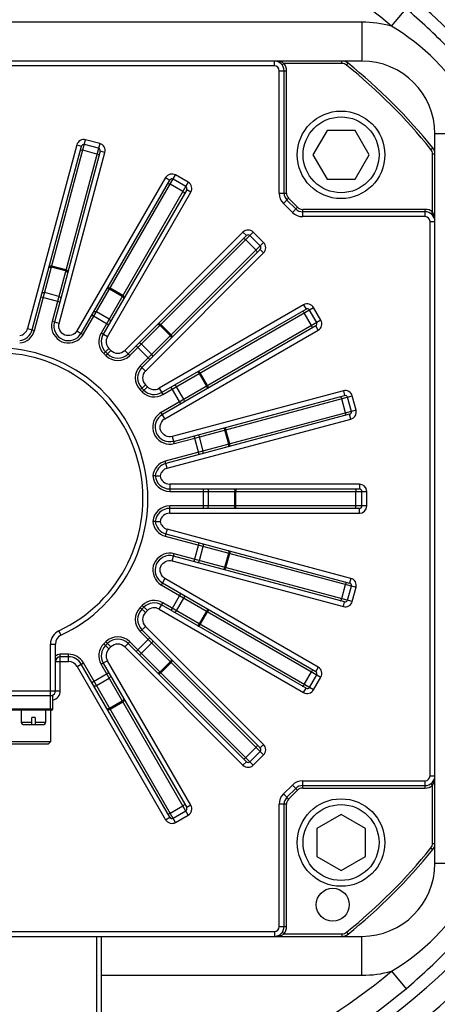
# Model space of a CAD drawing. Header units: millimetres. Extents: x 0 to 11890, y 0 to 8410.
# Tile 160 of 190: x 6155 to 6241, y 5520 to 5723. Entities that reach past the tile are written whole.
import ezdxf

# ---------------------------------------------------------------- set-up
doc = ezdxf.new("R2010")
doc.units = ezdxf.units.MM
doc.header["$LTSCALE"] = 653.95
doc.layers.get('0').update_dxf_attribs({"linetype": 'CONTINUOUS'})
for name, color, linetype in [('304103000052DXF_CONTINUOUS_LINE', 7, 'CONTINUOUS'), ('304103000060DXF_CONTINUOUS_LINE', 7, 'CONTINUOUS'), ('304304000039DXF_CONTINUOUS_LINE', 7, 'CONTINUOUS'), ('501023000113DXF_CONTINUOUS_LINE', 7, 'CONTINUOUS'), ('R180-1-YUNDONGFANWDXF_DIMENSION', 7, 'CONTINUOUS')]:
    doc.layers.add(name, color=color, linetype=linetype)
doc.styles.get("Standard").update_dxf_attribs({"font": 'txt', "width": 0.7})
doc.dimstyles.new('DIMSTYLE_2', dxfattribs={"dimtxt": 100, "dimasz": 60, "dimexe": 5, "dimexo": 0.2, "dimgap": 2.5, "dimtad": 1, "dimdec": 1, "dimdsep": 46, "dimtxsty": 'Standard', "dimblk": '_FILLED', "dimblk1": '_FILLED', "dimblk2": '_FILLED', "dimcen": 0.09, "dimclrt": 5, "dimazin": 2, "dimtp": 0.01, "dimtm": 0.01, "dimtfac": 1, "dimtdec": 1, "dimtofl": 0, "dimtmove": 0, "dimatfit": 3, "dimldrblk": '_FILLED', "dimfxl": 0, "dimtolj": 1, "dimarcsym": 0})
doc.dimstyles.new('DIMSTYLE_4', dxfattribs={"dimtxt": 100, "dimasz": 60, "dimexe": 5, "dimexo": 0.2, "dimgap": 2.5, "dimtad": 0, "dimtih": 1, "dimtoh": 1, "dimdec": 1, "dimdsep": 46, "dimtxsty": 'Standard', "dimblk": '_FILLED', "dimblk1": '_FILLED', "dimblk2": '_FILLED', "dimcen": 0.09, "dimclrt": 5, "dimazin": 2, "dimtp": 0.01, "dimtm": 0.01, "dimtfac": 1, "dimtdec": 1, "dimtofl": 0, "dimtmove": 0, "dimatfit": 3, "dimldrblk": '_FILLED', "dimfxl": 0, "dimtolj": 1, "dimarcsym": 0})

# ---------------------------------------------------------------- blocks, each defined once
blk = doc.blocks.new('_FILLED')
at = {"color": 0, "linetype": 'ByBlock'}
blk.add_solid([(0, 0), (-1, 0.1667), (-1, -0.1667)], dxfattribs=at)
blk = doc.blocks.new('*D3')
at = {"layer": 'R180-1-YUNDONGFANWDXF_DIMENSION', "color": 2, "linetype": 'Continuous'}
for p, q in [((7942.19, 7214.56), (4728.59, 7214.56)), ((4778.59, 7214.56), (4778.59, 6042.57)), ((4778.59, 4870.59), (4778.59, 6042.57)), ((5593.98, 4870.59), (4728.59, 4870.59))]:
    blk.add_line(p, q, dxfattribs=at)
at = {"layer": 'R180-1-YUNDONGFANWDXF_DIMENSION', "color": 2, "linetype": 'Continuous', "xscale": 60, "yscale": 60, "zscale": 60}
for p, rotation in [((4778.59, 7214.56), 90), ((4778.59, 4870.59), 270)]:
    blk.add_blockref('_FILLED', p, dxfattribs=dict(at, rotation=rotation))
blk = doc.blocks.new('*D16')
at = {"layer": 'R180-1-YUNDONGFANWDXF_DIMENSION', "color": 2, "linetype": 'Continuous'}
for p, q in [((6849.41, 6674.04), (6849.41, 4561.76)), ((6849.41, 4561.76), (6517.2, 4128.02)), ((6517.2, 4128.02), (6517.2, 3879.03))]:
    blk.add_line(p, q, dxfattribs=at)
blk = doc.blocks.new('*D18')
at = {"layer": 'R180-1-YUNDONGFANWDXF_DIMENSION', "color": 2, "linetype": 'Continuous'}
for p, q in [((6779.71, 5677.34), (6779.71, 5217.65)), ((6779.71, 5217.65), (6164.58, 4435.57)), ((6164.58, 4435.57), (6164.58, 3879.03))]:
    blk.add_line(p, q, dxfattribs=at)
blk = doc.blocks.new('*D23')
at = {"layer": 'R180-1-YUNDONGFANWDXF_DIMENSION', "color": 2, "linetype": 'Continuous'}
blk.add_line((7735.29, 7042.16), (9296.08, 7042.16), dxfattribs=at)

msp = doc.modelspace()

# ---------------------------------------------------------------- linework, layer by layer
at = {"layer": '304103000052DXF_CONTINUOUS_LINE', "color": 9, "linetype": 'Continuous'}
for radius, start, end in [(186, 359.37277, 120.62723), (175, 297.92271, 80.7931), (171, 99.4242, 80.5758)]:
    msp.add_arc((6150.193, 5624.091), radius, start, end, dxfattribs=at)
at = {"layer": '304103000052DXF_CONTINUOUS_LINE', "color": 7, "linetype": 'Continuous'}
for radius, start, end in [(178, 297.92271, 194.30545), (166, 99.53677, 80.46323), (163.198, 99.76144, 80.23857)]:
    msp.add_arc((6150.193, 5624.091), radius, start, end, dxfattribs=at)
at = {"layer": '304103000060DXF_CONTINUOUS_LINE', "color": 9, "linetype": 'Continuous'}
for p, q in [((6231.279, 5721.271), (6234.269, 5724.854)), ((6225.193, 5722.091), (6075.193, 5722.091)), ((6225.193, 5722.091), (6225.193, 5714.091)), ((6248.193, 5699.091), (6240.193, 5699.091)), ((6248.193, 5549.091), (6240.193, 5549.091)), ((6225.193, 5526.091), (6225.193, 5534.091)), ((6171.693, 5526.091), (6225.193, 5526.091)), ((6231.279, 5526.911), (6234.269, 5523.327))]:
    msp.add_line(p, q, dxfattribs=at)
at = {"layer": '304103000060DXF_CONTINUOUS_LINE', "color": 7, "linetype": 'Continuous'}
for p, q in [((6225.193, 5714.091), (6221.08, 5714.091)), ((6240.193, 5694.978), (6240.193, 5699.091)), ((6240.193, 5549.091), (6240.193, 5553.203)), ((6221.08, 5534.091), (6225.193, 5534.091))]:
    msp.add_line(p, q, dxfattribs=at)
for centre, radius, start, end in [((6150.193, 5624.091), 162.5, 96.35966, 83.64034), ((6225.193, 5699.091), 15, 0, 90), ((6225.193, 5549.091), 15, 270, 360)]:
    msp.add_arc(centre, radius, start, end, dxfattribs=at)
at = {"layer": '304103000060DXF_CONTINUOUS_LINE', "color": 9, "linetype": 'Continuous'}
for centre, radius, start, end in [((6150.193, 5624.091), 138.434, 277.14962, 262.84835), ((6150.193, 5624.091), 133.767, 277.39563, 262.6028), ((6150.193, 5624.091), 126.566, 50.1587, 129.84134), ((6225.193, 5699.091), 23, 74.65581, 90), ((6150.193, 5624.091), 126.566, 277.95872, 309.84134), ((6225.193, 5549.091), 23, 270, 285.34441), ((6150.193, 5624.091), 131.233, 277.54533, 309.84134)]:
    msp.add_arc(centre, radius, start, end, dxfattribs=at)
for points in [[(6250.956, 5708.167), (6248.434, 5711.189), (6242.971, 5716.869), (6237.291, 5722.332), (6234.269, 5724.854)], [(6247.373, 5705.177), (6243.464, 5711.679), (6237.781, 5717.362), (6231.279, 5721.271)], [(6231.279, 5526.911), (6237.782, 5530.819), (6243.465, 5536.502), (6247.373, 5543.004)]]:
    msp.add_open_spline(points, degree=3, dxfattribs=at)
msp.add_open_spline([(6234.269, 5523.327), (6237.291, 5525.849), (6242.971, 5531.313), (6248.435, 5536.993), (6250.956, 5540.015)], degree=3, knots=[0, 0, 0, 0, 0.5000031, 1, 1, 1, 1], dxfattribs=at)
at = {"layer": '304304000039DXF_CONTINUOUS_LINE', "color": 7, "linetype": 'Continuous'}
for p, q in [((6221.08, 5714.091), (6079.306, 5714.091)), ((6209.193, 5686.919), (6209.193, 5712.091)), ((6157.426, 5658.814), (6167.543, 5696.57)), ((6171.053, 5696.147), (6168.155, 5696.923)), ((6171.407, 5695.535), (6161.984, 5660.367)), ((6240.193, 5553.203), (6240.193, 5694.978)), ((6184.845, 5690.11), (6166.626, 5658.583)), ((6167.505, 5658.076), (6185.711, 5689.61)), ((6188.992, 5688.293), (6186.394, 5689.793)), ((6189.175, 5687.61), (6172.024, 5657.904)), ((6211.607, 5683.677), (6209.779, 5685.505)), ((6238.193, 5683.091), (6213.021, 5683.091)), ((6177.15, 5653.876), (6201.458, 5678.184)), ((6204.286, 5676.063), (6202.165, 5678.184)), ((6204.286, 5675.356), (6179.978, 5651.048)), ((6167.925, 5657.833), (6170.126, 5661.616)), ((6184.006, 5645.922), (6213.712, 5663.073)), ((6215.895, 5660.292), (6214.395, 5662.89)), ((6215.712, 5659.609), (6184.193, 5641.411)), ((6166.626, 5658.583), (6167.477, 5658.092)), ((6167.505, 5658.076), (6167.925, 5657.833)), ((6172.501, 5654.283), (6172.907, 5653.876)), ((6179.978, 5646.805), (6180.385, 5646.399)), ((6221.378, 5646.271), (6186.215, 5636.866)), ((6186.478, 5635.884), (6221.637, 5645.305)), ((6223.025, 5642.053), (6222.249, 5644.951)), ((6222.672, 5641.441), (6184.916, 5631.324)), ((6186.215, 5636.866), (6186.469, 5635.915)), ((6186.478, 5635.884), (6186.603, 5635.417)), ((6186.603, 5635.417), (6190.822, 5636.53)), ((6182.711, 5628.759), (6182.209, 5628.759)), ((6182.711, 5628.759), (6183.721, 5628.759)), ((6185.693, 5626.091), (6224.693, 5626.091)), ((6225.193, 5622.591), (6225.193, 5625.591)), ((6224.693, 5622.091), (6185.693, 5622.091)), ((6182.711, 5619.423), (6182.209, 5619.423)), ((6182.711, 5619.423), (6183.721, 5619.423)), ((6184.916, 5616.857), (6222.672, 5606.741)), ((6221.637, 5602.877), (6186.469, 5612.3)), ((6184.178, 5606.779), (6183.935, 5606.358)), ((6184.178, 5606.779), (6215.712, 5588.573)), ((6184.685, 5607.657), (6184.194, 5606.806)), ((6216.212, 5589.439), (6184.685, 5607.657)), ((6183.935, 5606.358), (6187.718, 5604.158)), ((6222.249, 5603.23), (6223.025, 5606.128)), ((6180.385, 5601.783), (6179.978, 5601.376)), ((6213.712, 5585.109), (6184.006, 5602.259)), ((6179.978, 5597.134), (6204.286, 5572.825)), ((6162.193, 5584.591), (6162.193, 5594.208)), ((6172.907, 5594.305), (6172.501, 5593.899)), ((6201.458, 5569.997), (6177.15, 5594.305)), ((6164.915, 5591.591), (6163.193, 5591.591)), ((6185.711, 5558.572), (6167.513, 5590.091)), ((6172.024, 5590.278), (6189.175, 5560.572)), ((6214.395, 5585.292), (6215.895, 5587.89)), ((6138.693, 5583.591), (6161.693, 5583.591)), ((6161.693, 5580.791), (6161.693, 5583.591)), ((6161.493, 5580.591), (6138.893, 5580.591)), ((6155.193, 5580.591), (6155.193, 5578.091)), ((6160.193, 5580.591), (6160.193, 5578.091)), ((6161.193, 5580.591), (6161.193, 5574.091)), ((6157.343, 5577.597), (6157.343, 5579.091)), ((6158.043, 5579.091), (6157.343, 5579.091)), ((6158.043, 5579.091), (6158.043, 5577.597)), ((6159.692, 5577.591), (6155.694, 5577.591)), ((6157.693, 5577.593), (6157.343, 5577.597)), ((6158.043, 5577.597), (6157.693, 5577.593)), ((6161.193, 5574.091), (6139.193, 5574.091)), ((6160.692, 5573.591), (6139.694, 5573.591)), ((6160.692, 5573.591), (6161.192, 5574.091)), ((6202.165, 5569.997), (6204.286, 5572.118)), ((6209.779, 5562.677), (6211.607, 5564.505)), ((6213.021, 5565.091), (6238.193, 5565.091)), ((6209.193, 5536.091), (6209.193, 5561.262)), ((6186.394, 5558.389), (6188.992, 5559.889)), ((6079.306, 5534.091), (6221.08, 5534.091)), ((6171.693, 5503.091), (6171.693, 5534.091))]:
    msp.add_line(p, q, dxfattribs=at)
at = {"layer": '304304000039DXF_CONTINUOUS_LINE', "color": 9, "linetype": 'Continuous'}
for p, q in [((6207.193, 5713.091), (6207.193, 5714.091)), ((6221.08, 5713.591), (6221.08, 5714.091)), ((6207.193, 5713.091), (6093.193, 5713.091)), ((6208.193, 5686.919), (6208.193, 5712.091)), ((6208.193, 5712.091), (6209.693, 5712.091)), ((6209.193, 5713.591), (6208.793, 5713.291)), ((6221.08, 5713.591), (6209.193, 5713.591)), ((6209.693, 5686.919), (6209.693, 5712.091)), ((6222.021, 5713.259), (6222.335, 5713.648)), ((6157.909, 5658.685), (6168.414, 5697.889)), ((6171.312, 5697.113), (6168.414, 5697.889)), ((6166.577, 5696.829), (6156.46, 5659.073)), ((6171.312, 5697.113), (6161.501, 5660.497)), ((6166.577, 5696.829), (6167.543, 5696.57)), ((6170.738, 5694.97), (6167.84, 5695.746)), ((6239.361, 5695.919), (6239.75, 5696.233)), ((6162.949, 5660.108), (6172.373, 5695.276)), ((6172.373, 5695.276), (6171.407, 5695.535)), ((6239.693, 5683.091), (6239.693, 5694.978)), ((6239.693, 5694.978), (6240.193, 5694.978)), ((6170.126, 5661.616), (6186.894, 5690.659)), ((6184.845, 5690.11), (6185.711, 5689.61)), ((6189.492, 5689.159), (6186.894, 5690.659)), ((6189.492, 5689.159), (6171.591, 5658.154)), ((6188.383, 5687.237), (6185.784, 5688.737)), ((6190.041, 5687.11), (6189.175, 5687.61)), ((6172.89, 5657.404), (6190.041, 5687.11)), ((6208.193, 5686.919), (6209.693, 5686.919)), ((6209.071, 5684.798), (6210.132, 5685.858)), ((6211.961, 5684.03), (6210.132, 5685.858)), ((6210.9, 5682.969), (6209.071, 5684.798)), ((6210.9, 5682.969), (6211.961, 5684.03)), ((6213.021, 5682.091), (6213.021, 5683.591)), ((6238.193, 5683.591), (6213.021, 5683.591)), ((6238.193, 5682.091), (6238.193, 5683.591)), ((6238.193, 5682.091), (6213.021, 5682.091)), ((6239.693, 5683.091), (6239.393, 5682.691)), ((6239.193, 5567.091), (6239.193, 5681.091)), ((6239.193, 5681.091), (6240.193, 5681.091)), ((6200.751, 5678.892), (6176.443, 5654.583)), ((6177.503, 5653.523), (6202.872, 5678.892)), ((6200.751, 5678.892), (6201.458, 5678.184)), ((6204.994, 5676.77), (6202.872, 5678.892)), ((6204.994, 5676.77), (6179.625, 5651.401)), ((6203.425, 5675.201), (6201.303, 5677.323)), ((6180.685, 5650.341), (6204.994, 5674.649)), ((6204.994, 5674.649), (6204.286, 5675.356)), ((6164.296, 5670.931), (6161.399, 5671.707)), ((6164.353, 5671.142), (6161.455, 5671.918)), ((6176.048, 5665.874), (6173.45, 5667.374)), ((6159.251, 5665.626), (6163.115, 5664.59)), ((6162.891, 5665.686), (6159.993, 5666.462)), ((6175.939, 5665.684), (6173.341, 5667.184)), ((6213.212, 5663.939), (6183.506, 5646.788)), ((6184.256, 5645.489), (6215.261, 5663.39)), ((6213.212, 5663.939), (6213.712, 5663.073)), ((6216.761, 5660.792), (6215.261, 5663.39)), ((6169.693, 5661.866), (6173.157, 5659.866)), ((6173.224, 5660.982), (6170.626, 5662.482)), ((6214.839, 5659.682), (6213.339, 5662.28)), ((6162.949, 5660.108), (6161.501, 5660.497)), ((6185.827, 5657.603), (6183.705, 5659.725)), ((6185.981, 5657.758), (6183.86, 5659.879)), ((6216.761, 5660.792), (6183.943, 5641.844)), ((6216.212, 5658.743), (6215.712, 5659.609)), ((6156.46, 5659.073), (6157.909, 5658.685)), ((6172.89, 5657.404), (6171.591, 5658.154)), ((6184.693, 5640.545), (6216.212, 5658.743)), ((6181.634, 5652.703), (6178.805, 5655.532)), ((6181.987, 5653.764), (6179.866, 5655.885)), ((6173.208, 5654.99), (6172.147, 5653.929)), ((6172.147, 5653.929), (6172.554, 5653.523)), ((6173.614, 5654.583), (6172.554, 5653.523)), ((6173.614, 5654.583), (6173.208, 5654.99)), ((6176.443, 5654.583), (6177.503, 5653.523)), ((6180.685, 5650.341), (6179.625, 5651.401)), ((6193.286, 5647.239), (6191.786, 5649.837)), ((6193.476, 5647.348), (6191.976, 5649.946)), ((6180.685, 5647.512), (6179.625, 5646.452)), ((6181.092, 5647.106), (6180.031, 5646.045)), ((6181.092, 5647.106), (6180.685, 5647.512)), ((6188.584, 5644.524), (6187.084, 5647.122)), ((6179.625, 5646.452), (6180.031, 5646.045)), ((6183.506, 5646.788), (6184.256, 5645.489)), ((6187.968, 5643.591), (6185.968, 5647.055)), ((6190.822, 5636.53), (6223.215, 5645.21)), ((6221.378, 5646.271), (6221.637, 5645.305)), ((6223.991, 5642.312), (6223.215, 5645.21)), ((6221.848, 5641.738), (6221.072, 5644.636)), ((6184.693, 5640.545), (6183.943, 5641.844)), ((6223.991, 5642.312), (6184.787, 5631.807)), ((6222.931, 5640.475), (6222.672, 5641.441)), ((6185.175, 5630.358), (6222.931, 5640.475)), ((6191.728, 5633.149), (6190.692, 5637.013)), ((6197.809, 5635.297), (6197.033, 5638.194)), ((6198.02, 5635.353), (6197.244, 5638.251)), ((6192.564, 5633.891), (6191.788, 5636.789)), ((6185.175, 5630.358), (6184.787, 5631.807)), ((6185.693, 5627.091), (6185.693, 5625.591)), ((6224.693, 5627.091), (6185.693, 5627.091)), ((6224.693, 5627.091), (6224.693, 5626.091)), ((6185.693, 5625.591), (6226.193, 5625.591)), ((6192.657, 5622.091), (6192.657, 5626.091)), ((6193.657, 5622.591), (6193.657, 5625.591)), ((6199.087, 5622.591), (6199.087, 5625.591)), ((6199.305, 5622.591), (6199.305, 5625.591)), ((6223.974, 5622.591), (6223.974, 5625.591)), ((6226.193, 5622.591), (6226.193, 5625.591)), ((6185.693, 5621.091), (6185.693, 5622.591)), ((6226.193, 5622.591), (6185.693, 5622.591)), ((6185.693, 5621.091), (6224.693, 5621.091)), ((6224.693, 5621.091), (6224.693, 5622.091)), ((6185.175, 5617.823), (6184.787, 5616.374)), ((6222.931, 5607.706), (6185.175, 5617.823)), ((6184.787, 5616.374), (6223.991, 5605.869)), ((6190.692, 5611.168), (6191.728, 5615.032)), ((6186.21, 5611.334), (6186.599, 5612.783)), ((6223.215, 5602.972), (6186.599, 5612.783)), ((6191.788, 5611.393), (6192.564, 5614.29)), ((6197.033, 5609.987), (6197.809, 5612.885)), ((6197.244, 5609.931), (6198.02, 5612.828)), ((6186.21, 5611.334), (6221.378, 5601.911)), ((6222.931, 5607.706), (6222.672, 5606.741)), ((6185.968, 5601.127), (6187.968, 5604.591)), ((6221.072, 5603.546), (6221.848, 5606.444)), ((6223.215, 5602.972), (6223.991, 5605.869)), ((6183.506, 5601.393), (6184.256, 5602.692)), ((6215.261, 5584.792), (6184.256, 5602.692)), ((6187.084, 5601.06), (6188.584, 5603.658)), ((6187.718, 5604.158), (6216.761, 5587.39)), ((6221.378, 5601.911), (6221.637, 5602.877)), ((6180.031, 5602.136), (6179.625, 5601.73)), ((6180.685, 5600.669), (6179.625, 5601.73)), ((6181.092, 5601.075), (6180.031, 5602.136)), ((6180.685, 5600.669), (6181.092, 5601.075)), ((6183.506, 5601.393), (6213.212, 5584.243)), ((6191.786, 5598.345), (6193.286, 5600.943)), ((6191.976, 5598.235), (6193.476, 5600.833)), ((6162.92, 5596.924), (6163.344, 5596.019)), ((6180.685, 5597.841), (6179.625, 5596.78)), ((6204.994, 5571.411), (6179.625, 5596.78)), ((6204.994, 5573.533), (6180.685, 5597.841)), ((6172.554, 5594.659), (6172.147, 5594.252)), ((6173.614, 5593.598), (6172.554, 5594.659)), ((6176.443, 5593.598), (6177.503, 5594.659)), ((6202.872, 5569.29), (6177.503, 5594.659)), ((6178.805, 5592.65), (6181.634, 5595.478)), ((6161.193, 5580.591), (6161.193, 5594.208)), ((6161.193, 5594.208), (6162.193, 5594.208)), ((6173.208, 5593.192), (6172.147, 5594.252)), ((6173.208, 5593.192), (6173.614, 5593.598)), ((6176.443, 5593.598), (6200.751, 5569.29)), ((6179.866, 5592.296), (6181.987, 5594.418)), ((6162.193, 5590.591), (6164.915, 5590.591)), ((6163.193, 5584.591), (6163.193, 5592.091)), ((6164.915, 5592.091), (6163.193, 5592.091)), ((6164.915, 5590.591), (6164.915, 5592.091)), ((6172.89, 5590.778), (6171.591, 5590.028)), ((6190.041, 5561.072), (6172.89, 5590.778)), ((6183.705, 5588.457), (6185.827, 5590.578)), ((6183.86, 5588.302), (6185.981, 5590.424)), ((6166.647, 5589.591), (6167.946, 5590.341)), ((6166.647, 5589.591), (6184.845, 5558.072)), ((6186.894, 5557.523), (6167.946, 5590.341)), ((6189.492, 5559.023), (6171.591, 5590.028)), ((6213.339, 5585.901), (6214.839, 5588.499)), ((6216.212, 5589.439), (6215.712, 5588.573)), ((6169.693, 5586.316), (6173.157, 5588.316)), ((6170.626, 5585.7), (6173.224, 5587.2)), ((6215.261, 5584.792), (6216.761, 5587.39)), ((6137.193, 5584.591), (6163.193, 5584.591)), ((6213.212, 5584.243), (6213.712, 5585.109)), ((6173.341, 5580.997), (6175.939, 5582.497)), ((6173.45, 5580.808), (6176.048, 5582.308)), ((6161.693, 5580.791), (6138.693, 5580.791)), ((6157.343, 5578.091), (6155.193, 5578.091)), ((6160.193, 5578.091), (6158.043, 5578.091)), ((6201.303, 5570.859), (6203.425, 5572.98)), ((6204.994, 5573.533), (6204.286, 5572.825)), ((6202.872, 5569.29), (6204.994, 5571.411)), ((6200.751, 5569.29), (6201.458, 5569.997)), ((6213.021, 5564.591), (6213.021, 5566.091)), ((6213.021, 5566.091), (6238.193, 5566.091)), ((6238.193, 5564.591), (6238.193, 5566.091)), ((6239.193, 5567.091), (6240.193, 5567.091)), ((6209.071, 5563.384), (6210.9, 5565.212)), ((6210.132, 5562.323), (6211.961, 5564.151)), ((6211.961, 5564.151), (6210.9, 5565.212)), ((6213.021, 5564.591), (6238.193, 5564.591)), ((6239.693, 5565.091), (6239.393, 5565.491)), ((6239.693, 5553.203), (6239.693, 5565.091)), ((6210.132, 5562.323), (6209.071, 5563.384)), ((6185.784, 5559.444), (6188.383, 5560.944)), ((6190.041, 5561.072), (6189.175, 5560.572)), ((6208.193, 5536.091), (6208.193, 5561.262)), ((6209.693, 5561.262), (6208.193, 5561.262)), ((6209.693, 5536.091), (6209.693, 5561.262)), ((6184.845, 5558.072), (6185.711, 5558.572)), ((6186.894, 5557.523), (6189.492, 5559.023)), ((6239.361, 5552.263), (6239.75, 5551.949)), ((6239.693, 5553.203), (6240.193, 5553.203)), ((6208.193, 5536.091), (6209.693, 5536.091)), ((6093.193, 5535.091), (6207.193, 5535.091)), ((6170.693, 5502.091), (6170.693, 5534.091)), ((6207.193, 5535.091), (6207.193, 5534.091)), ((6209.193, 5534.591), (6208.793, 5534.891)), ((6209.193, 5534.591), (6221.08, 5534.591)), ((6221.08, 5534.591), (6221.08, 5534.091)), ((6222.021, 5534.923), (6222.335, 5534.533))]:
    msp.add_line(p, q, dxfattribs=at)
at = {"layer": '304304000039DXF_CONTINUOUS_LINE', "color": 7, "linetype": 'Continuous'}
msp.add_circle((6219.193, 5540.591), 3.4, dxfattribs=at)
for centre, radius, start, end in [((6207.193, 5712.091), 2, 0, 90), ((6221.08, 5712.091), 2, 51.14728, 90), ((6150.193, 5624.091), 115, 38.85272, 51.14728), ((6168.026, 5696.44), 0.5, 75, 165), ((6170.924, 5695.664), 0.5, 345, 75), ((6238.193, 5694.978), 2, 0, 38.85272), ((6186.144, 5689.36), 0.5, 60, 150), ((6188.742, 5687.86), 0.5, 330, 60), ((6211.193, 5686.919), 2, 180, 225), ((6213.021, 5685.091), 2, 225, 270), ((6238.193, 5681.091), 2, 0, 90), ((6201.812, 5677.831), 0.5, 45, 135), ((6203.933, 5675.71), 0.5, 315, 45), ((6213.962, 5662.64), 0.5, 30, 120), ((6164.881, 5659.591), 3, 165, 330.32016), ((6215.462, 5660.042), 0.5, 300, 30), ((6154.529, 5659.591), 3, 276.35552, 345), ((6174.622, 5656.404), 3, 150, 225), ((6150.193, 5624.091), 31, 295.10272, 244.89728), ((6175.029, 5655.998), 3, 225, 315), ((6182.1, 5648.927), 3, 135, 225), ((6182.506, 5648.52), 3, 225, 300), ((6221.766, 5644.822), 0.5, 15, 105), ((6185.693, 5638.813), 3, 120, 285), ((6222.542, 5641.924), 0.5, 285, 15), ((6185.693, 5628.427), 3, 105, 173.64448), ((6185.693, 5629.091), 3, 186.35552, 270), ((6224.693, 5625.591), 0.5, 0, 90), ((6185.693, 5619.091), 3, 90, 173.64448), ((6224.693, 5622.591), 0.5, 270, 360), ((6185.693, 5619.755), 3, 186.35552, 255), ((6185.693, 5609.402), 3, 75, 240.32016), ((6222.542, 5606.258), 0.5, 345, 75), ((6182.506, 5599.661), 3, 60, 135), ((6221.766, 5603.36), 0.5, 255, 345), ((6182.1, 5599.255), 3, 135, 225), ((6164.193, 5594.208), 2, 115.10272, 180), ((6175.029, 5592.184), 3, 45, 135), ((6174.622, 5591.778), 3, 135, 210), ((6163.193, 5590.591), 1, 90, 180), ((6164.915, 5588.591), 3, 30, 90), ((6215.462, 5588.14), 0.5, 330, 60), ((6161.193, 5584.591), 1, 285.68678, 360), ((6213.962, 5585.542), 0.5, 240, 330), ((6161.493, 5580.791), 0.2, 270, 360), ((6155.693, 5578.091), 0.5, 180, 270.01103), ((6159.693, 5578.091), 0.5, 269.98897, 360), ((6203.933, 5572.472), 0.5, 315, 45), ((6201.812, 5570.351), 0.5, 225, 315), ((6238.193, 5567.091), 2, 270, 360), ((6213.021, 5563.091), 2, 90, 135), ((6211.193, 5561.262), 2, 135, 180), ((6188.742, 5560.322), 0.5, 300, 30), ((6186.144, 5558.822), 0.5, 210, 300), ((6150.193, 5624.091), 115, 308.85272, 321.14728), ((6238.193, 5553.203), 2, 321.14728, 360), ((6207.193, 5536.091), 2, 270, 360), ((6221.08, 5536.091), 2, 270, 308.85272)]:
    msp.add_arc(centre, radius, start, end, dxfattribs=at)
at = {"layer": '304304000039DXF_CONTINUOUS_LINE', "color": 9, "linetype": 'Continuous'}
for centre, radius, start, end in [((6207.193, 5712.091), 1, 0, 90), ((6207.193, 5712.091), 2.5, 0, 36.8699), ((6221.08, 5712.091), 1.5, 51.14728, 90), ((6150.193, 5624.091), 114.5, 38.85272, 51.14728), ((6168.026, 5696.44), 1.5, 75, 165), ((6170.924, 5695.664), 1.5, 345, 75), ((6238.193, 5694.978), 1.5, 0, 38.85272), ((6186.144, 5689.36), 1.5, 60, 150), ((6188.742, 5687.86), 1.5, 330, 60), ((6211.193, 5686.919), 3, 180, 225), ((6211.193, 5686.919), 1.5, 180, 225), ((6213.021, 5685.091), 1.5, 225, 270), ((6238.193, 5681.091), 2.5, 53.1301, 90), ((6213.021, 5685.091), 3, 225, 270), ((6238.193, 5681.091), 1, 0, 90), ((6201.812, 5677.831), 1.5, 45, 135), ((6203.933, 5675.71), 1.5, 315, 45), ((6213.962, 5662.64), 1.5, 30, 120), ((6164.906, 5659.588), 3.525, 165.0659, 183.15801), ((6215.462, 5660.042), 1.5, 300, 30), ((6154.529, 5659.591), 2, 279.55801, 345), ((6154.529, 5659.591), 3.5, 275.44462, 345), ((6165.352, 5659.319), 2.971, 328.40852, 329.99704), ((6174.622, 5656.404), 3.5, 150, 225), ((6174.622, 5656.404), 2, 150, 225), ((6150.193, 5624.091), 30, 295.10272, 244.89728), ((6175.029, 5655.998), 3.5, 225, 315), ((6175.029, 5655.998), 2, 225, 315), ((6182.1, 5648.927), 3.5, 135, 225), ((6182.1, 5648.927), 2, 135, 225), ((6182.506, 5648.52), 2, 225, 300), ((6182.506, 5648.52), 3.5, 225, 300), ((6221.766, 5644.822), 1.5, 15, 105), ((6185.669, 5638.854), 3.453, 120.00068, 121.30253), ((6222.542, 5641.924), 1.5, 285, 15), ((6185.693, 5628.427), 3.5, 105, 174.55538), ((6185.693, 5628.427), 2, 105, 170.44199), ((6185.693, 5629.091), 3.5, 185.44462, 270), ((6185.693, 5629.091), 2, 189.55801, 270), ((6224.693, 5625.591), 1.5, 0, 90), ((6185.693, 5619.091), 3.5, 90, 174.55538), ((6185.693, 5619.091), 2, 90, 170.44199), ((6224.693, 5622.591), 1.5, 270, 360), ((6185.693, 5619.755), 3.5, 185.44462, 255), ((6185.693, 5619.755), 2, 189.55801, 255), ((6185.69, 5609.377), 3.525, 75.0659, 93.15801), ((6222.542, 5606.258), 1.5, 345, 75), ((6185.421, 5608.931), 2.971, 238.40852, 239.99704), ((6182.506, 5599.661), 3.5, 60, 135), ((6221.766, 5603.36), 1.5, 255, 345), ((6182.1, 5599.255), 3.5, 135, 225), ((6182.1, 5599.255), 2, 135, 225), ((6182.506, 5599.661), 2, 60, 135), ((6164.193, 5594.208), 3, 115.10272, 180), ((6175.029, 5592.184), 3.5, 45, 135), ((6174.622, 5591.778), 3.5, 135, 210), ((6174.622, 5591.778), 2, 135, 210), ((6175.029, 5592.184), 2, 45, 135), ((6163.193, 5590.591), 1.5, 90, 131.81031), ((6164.915, 5588.591), 3.5, 30, 90), ((6164.915, 5588.591), 2, 30, 90), ((6215.462, 5588.14), 1.5, 330, 60), ((6161.193, 5584.591), 2, 284.6142, 360), ((6213.962, 5585.542), 1.5, 240, 330), ((6203.933, 5572.472), 1.5, 315, 45), ((6201.812, 5570.351), 1.5, 225, 315), ((6213.021, 5563.091), 3, 90, 135), ((6238.193, 5567.091), 1, 270, 360), ((6213.021, 5563.091), 1.5, 90, 135), ((6238.193, 5567.091), 2.5, 270, 306.8699), ((6211.193, 5561.262), 3, 135, 180), ((6211.193, 5561.262), 1.5, 135, 180), ((6188.742, 5560.322), 1.5, 300, 30), ((6186.144, 5558.822), 1.5, 210, 300), ((6150.193, 5624.091), 114.5, 308.85272, 321.14728), ((6238.193, 5553.203), 1.5, 321.14728, 360), ((6207.193, 5536.091), 1, 270, 360), ((6207.193, 5536.091), 2.5, 323.1301, 360), ((6221.08, 5536.091), 1.5, 270, 308.85272)]:
    msp.add_arc(centre, radius, start, end, dxfattribs=at)
for points in [[(6209.193, 5713.591), (6208.621, 5713.972), (6207.88, 5714.091), (6207.193, 5714.091)], [(6167.306, 5695.687), (6167.353, 5695.86), (6167.667, 5695.793), (6167.84, 5695.746)], [(6171.17, 5694.652), (6171.216, 5694.825), (6170.911, 5694.924), (6170.738, 5694.97)], [(6185.254, 5688.818), (6185.343, 5688.973), (6185.629, 5688.827), (6185.784, 5688.737)], [(6188.718, 5686.818), (6188.807, 5686.973), (6188.537, 5687.148), (6188.383, 5687.237)], [(6240.193, 5681.091), (6240.193, 5681.778), (6240.074, 5682.519), (6239.693, 5683.091)], [(6200.812, 5677.538), (6200.938, 5677.665), (6201.177, 5677.449), (6201.303, 5677.323)], [(6203.64, 5674.71), (6203.767, 5674.836), (6203.551, 5675.075), (6203.425, 5675.201)], [(6159.446, 5666.35), (6159.494, 5666.53), (6159.813, 5666.51), (6159.993, 5666.462)], [(6163.309, 5665.315), (6163.357, 5665.495), (6163.071, 5665.637), (6162.891, 5665.686)], [(6170.068, 5662.515), (6170.161, 5662.677), (6170.464, 5662.575), (6170.626, 5662.482)], [(6212.92, 5662.616), (6213.075, 5662.705), (6213.25, 5662.435), (6213.339, 5662.28)], [(6173.532, 5660.515), (6173.625, 5660.677), (6173.385, 5660.889), (6173.224, 5660.982)], [(6214.92, 5659.152), (6215.075, 5659.241), (6214.929, 5659.527), (6214.839, 5659.682)], [(6179.336, 5656.062), (6179.467, 5656.194), (6179.734, 5656.017), (6179.866, 5655.885)], [(6182.164, 5653.233), (6182.296, 5653.365), (6182.119, 5653.632), (6181.987, 5653.764)], [(6186.617, 5647.43), (6186.779, 5647.523), (6186.991, 5647.283), (6187.084, 5647.122)], [(6220.754, 5645.068), (6220.927, 5645.114), (6221.026, 5644.808), (6221.072, 5644.636)], [(6188.617, 5643.966), (6188.779, 5644.059), (6188.677, 5644.362), (6188.584, 5644.524)], [(6221.789, 5641.204), (6221.962, 5641.251), (6221.895, 5641.565), (6221.848, 5641.738)], [(6191.417, 5637.207), (6191.597, 5637.255), (6191.739, 5636.969), (6191.788, 5636.789)], [(6185.494, 5635.319), (6185.864, 5635.294), (6186.244, 5635.321), (6186.603, 5635.417)], [(6192.452, 5633.344), (6192.632, 5633.392), (6192.612, 5633.711), (6192.564, 5633.891)], [(6193.407, 5626.091), (6193.593, 5626.091), (6193.657, 5625.777), (6193.657, 5625.591)], [(6223.779, 5626.091), (6223.958, 5626.091), (6223.974, 5625.77), (6223.974, 5625.591)], [(6193.407, 5622.091), (6193.593, 5622.091), (6193.657, 5622.404), (6193.657, 5622.591)], [(6223.779, 5622.091), (6223.958, 5622.091), (6223.974, 5622.412), (6223.974, 5622.591)], [(6192.452, 5614.838), (6192.632, 5614.79), (6192.612, 5614.47), (6192.564, 5614.29)], [(6191.417, 5610.974), (6191.597, 5610.926), (6191.739, 5611.213), (6191.788, 5611.393)], [(6221.789, 5606.977), (6221.962, 5606.931), (6221.895, 5606.616), (6221.848, 5606.444)], [(6188.617, 5604.216), (6188.779, 5604.123), (6188.677, 5603.819), (6188.584, 5603.658)], [(6220.754, 5603.113), (6220.927, 5603.067), (6221.026, 5603.373), (6221.072, 5603.546)], [(6186.617, 5600.752), (6186.779, 5600.658), (6186.991, 5600.898), (6187.084, 5601.06)], [(6182.164, 5594.948), (6182.296, 5594.816), (6182.119, 5594.549), (6181.987, 5594.418)], [(6179.336, 5592.12), (6179.467, 5591.988), (6179.734, 5592.165), (6179.866, 5592.296)], [(6214.92, 5589.03), (6215.075, 5588.94), (6214.929, 5588.654), (6214.839, 5588.499)], [(6173.532, 5587.666), (6173.625, 5587.505), (6173.385, 5587.293), (6173.224, 5587.2)], [(6170.068, 5585.666), (6170.161, 5585.505), (6170.464, 5585.607), (6170.626, 5585.7)], [(6212.92, 5585.566), (6213.075, 5585.476), (6213.25, 5585.746), (6213.339, 5585.901)], [(6203.64, 5573.472), (6203.767, 5573.345), (6203.551, 5573.107), (6203.425, 5572.98)], [(6200.812, 5570.643), (6200.938, 5570.517), (6201.177, 5570.732), (6201.303, 5570.859)], [(6239.693, 5565.091), (6240.074, 5565.662), (6240.193, 5566.404), (6240.193, 5567.091)], [(6188.718, 5561.363), (6188.807, 5561.208), (6188.537, 5561.034), (6188.383, 5560.944)], [(6185.254, 5559.363), (6185.343, 5559.208), (6185.629, 5559.355), (6185.784, 5559.444)], [(6207.193, 5534.091), (6207.88, 5534.091), (6208.621, 5534.209), (6209.193, 5534.591)]]:
    msp.add_open_spline(points, degree=3, dxfattribs=at)
for points, knots in [([(6160.851, 5671.595), (6160.863, 5671.639), (6160.977, 5671.71), (6161.087, 5671.726), (6161.156, 5671.73)], [0, 0, 0, 0, 0.4003646, 1, 1, 1, 1]), ([(6160.922, 5671.859), (6160.932, 5671.897), (6161.051, 5671.945), (6161.149, 5671.95), (6161.215, 5671.95)], [0, 0, 0, 0, 0.372388, 1, 1, 1, 1]), ([(6161.156, 5671.73), (6161.196, 5671.732), (6161.278, 5671.731), (6161.359, 5671.718), (6161.399, 5671.707)], [0, 0, 0, 0, 0.4987687, 1, 1, 1, 1]), ([(6161.215, 5671.95), (6161.255, 5671.949), (6161.336, 5671.944), (6161.416, 5671.929), (6161.455, 5671.918)], [0, 0, 0, 0, 0.4962292, 1, 1, 1, 1]), ([(6164.518, 5670.829), (6164.484, 5670.851), (6164.413, 5670.891), (6164.336, 5670.92), (6164.296, 5670.931)], [0, 0, 0, 0, 0.4987687, 1, 1, 1, 1]), ([(6164.731, 5670.935), (6164.684, 5670.983), (6164.562, 5671.065), (6164.428, 5671.122), (6164.353, 5671.142)], [0, 0, 0, 0, 0.4626658, 1, 1, 1, 1]), ([(6164.715, 5670.56), (6164.727, 5670.604), (6164.663, 5670.722), (6164.576, 5670.791), (6164.518, 5670.829)], [0, 0, 0, 0, 0.4003646, 1, 1, 1, 1]), ([(6164.785, 5670.824), (6164.79, 5670.84), (6164.777, 5670.886), (6164.749, 5670.917), (6164.731, 5670.935)], [0, 0, 0, 0, 0.4105106, 1, 1, 1, 1]), ([(6172.919, 5667.454), (6172.928, 5667.469), (6172.969, 5667.492), (6173.012, 5667.495), (6173.037, 5667.495)], [0, 0, 0, 0, 0.4105106, 1, 1, 1, 1]), ([(6173.037, 5667.495), (6173.066, 5667.495), (6173.13, 5667.489), (6173.193, 5667.475), (6173.226, 5667.466)], [0, 0, 0, 0, 0.4640099, 1, 1, 1, 1]), ([(6173.226, 5667.466), (6173.265, 5667.456), (6173.341, 5667.429), (6173.415, 5667.394), (6173.45, 5667.374)], [0, 0, 0, 0, 0.4962292, 1, 1, 1, 1]), ([(6172.783, 5667.218), (6172.806, 5667.258), (6172.934, 5667.296), (6173.045, 5667.283), (6173.112, 5667.269)], [0, 0, 0, 0, 0.4003646, 1, 1, 1, 1]), ([(6173.112, 5667.269), (6173.152, 5667.261), (6173.231, 5667.239), (6173.305, 5667.205), (6173.341, 5667.184)], [0, 0, 0, 0, 0.4987687, 1, 1, 1, 1]), ([(6176.127, 5665.529), (6176.1, 5665.559), (6176.041, 5665.616), (6175.974, 5665.664), (6175.939, 5665.684)], [0, 0, 0, 0, 0.4987687, 1, 1, 1, 1]), ([(6176.241, 5665.726), (6176.212, 5665.754), (6176.151, 5665.807), (6176.083, 5665.853), (6176.048, 5665.874)], [0, 0, 0, 0, 0.4962292, 1, 1, 1, 1]), ([(6176.247, 5665.218), (6176.27, 5665.258), (6176.239, 5665.388), (6176.173, 5665.477), (6176.127, 5665.529)], [0, 0, 0, 0, 0.4003646, 1, 1, 1, 1]), ([(6176.36, 5665.576), (6176.345, 5665.602), (6176.308, 5665.654), (6176.265, 5665.702), (6176.241, 5665.726)], [0, 0, 0, 0, 0.4640099, 1, 1, 1, 1]), ([(6176.383, 5665.454), (6176.392, 5665.469), (6176.391, 5665.516), (6176.372, 5665.554), (6176.36, 5665.576)], [0, 0, 0, 0, 0.4105106, 1, 1, 1, 1]), ([(6161.387, 5659.394), (6161.464, 5658.013), (6163.758, 5655.092), (6167.157, 5656.582), (6167.883, 5657.763)], [0, 0, 0, 0, 0.4995713, 1, 1, 1, 1]), ([(6166.626, 5658.583), (6166.185, 5657.82), (6163.786, 5656.944), (6162.722, 5659.259), (6162.949, 5660.108)], [0, 0, 0, 0, 0.5007334, 1, 1, 1, 1]), ([(6183.175, 5659.901), (6183.208, 5659.934), (6183.342, 5659.938), (6183.445, 5659.897), (6183.507, 5659.866)], [0, 0, 0, 0, 0.4003646, 1, 1, 1, 1]), ([(6183.368, 5660.095), (6183.381, 5660.107), (6183.426, 5660.118), (6183.468, 5660.11), (6183.492, 5660.104)], [0, 0, 0, 0, 0.4105106, 1, 1, 1, 1]), ([(6183.492, 5660.104), (6183.557, 5660.087), (6183.689, 5660.022), (6183.805, 5659.934), (6183.86, 5659.879)], [0, 0, 0, 0, 0.4626659, 1, 1, 1, 1]), ([(6183.507, 5659.866), (6183.543, 5659.848), (6183.613, 5659.806), (6183.677, 5659.754), (6183.705, 5659.725)], [0, 0, 0, 0, 0.4987687, 1, 1, 1, 1]), ([(6185.968, 5657.405), (6185.95, 5657.441), (6185.908, 5657.511), (6185.856, 5657.574), (6185.827, 5657.603)], [0, 0, 0, 0, 0.4987687, 1, 1, 1, 1]), ([(6186.004, 5657.073), (6186.036, 5657.106), (6186.04, 5657.24), (6185.999, 5657.343), (6185.968, 5657.405)], [0, 0, 0, 0, 0.4003646, 1, 1, 1, 1]), ([(6186.206, 5657.39), (6186.189, 5657.455), (6186.124, 5657.587), (6186.036, 5657.703), (6185.981, 5657.758)], [0, 0, 0, 0, 0.4626658, 1, 1, 1, 1]), ([(6186.197, 5657.266), (6186.209, 5657.279), (6186.22, 5657.324), (6186.212, 5657.366), (6186.206, 5657.39)], [0, 0, 0, 0, 0.4105106, 1, 1, 1, 1]), ([(6191.32, 5650.145), (6191.36, 5650.168), (6191.49, 5650.137), (6191.579, 5650.071), (6191.631, 5650.025)], [0, 0, 0, 0, 0.4003646, 1, 1, 1, 1]), ([(6191.556, 5650.281), (6191.572, 5650.29), (6191.619, 5650.289), (6191.657, 5650.27), (6191.678, 5650.258)], [0, 0, 0, 0, 0.4105106, 1, 1, 1, 1]), ([(6191.631, 5650.025), (6191.661, 5649.998), (6191.718, 5649.939), (6191.766, 5649.872), (6191.786, 5649.837)], [0, 0, 0, 0, 0.4987687, 1, 1, 1, 1]), ([(6191.678, 5650.258), (6191.737, 5650.225), (6191.847, 5650.128), (6191.937, 5650.013), (6191.976, 5649.946)], [0, 0, 0, 0, 0.4626659, 1, 1, 1, 1]), ([(6193.371, 5647.01), (6193.363, 5647.05), (6193.341, 5647.129), (6193.307, 5647.203), (6193.286, 5647.239)], [0, 0, 0, 0, 0.4987687, 1, 1, 1, 1]), ([(6193.597, 5646.935), (6193.598, 5647.002), (6193.569, 5647.146), (6193.514, 5647.281), (6193.476, 5647.348)], [0, 0, 0, 0, 0.4626658, 1, 1, 1, 1]), ([(6193.32, 5646.681), (6193.36, 5646.704), (6193.398, 5646.832), (6193.385, 5646.943), (6193.371, 5647.01)], [0, 0, 0, 0, 0.4003646, 1, 1, 1, 1]), ([(6193.556, 5646.817), (6193.572, 5646.826), (6193.594, 5646.867), (6193.597, 5646.91), (6193.597, 5646.935)], [0, 0, 0, 0, 0.4105106, 1, 1, 1, 1]), ([(6183.875, 5641.804), (6183.253, 5641.426), (6182.226, 5640.233), (6182.064, 5637.908), (6183.3, 5635.926), (6184.768, 5635.368), (6185.494, 5635.319)], [0, 0, 0, 0, 0.2500151, 0.5000089, 0.7500042, 1, 1, 1, 1]), ([(6186.215, 5636.866), (6185.362, 5636.637), (6183.047, 5637.716), (6183.931, 5640.105), (6184.693, 5640.545)], [0, 0, 0, 0, 0.5008165, 1, 1, 1, 1]), ([(6196.662, 5638.613), (6196.706, 5638.624), (6196.824, 5638.561), (6196.893, 5638.474), (6196.931, 5638.416)], [0, 0, 0, 0, 0.4003646, 1, 1, 1, 1]), ([(6196.926, 5638.683), (6196.942, 5638.688), (6196.988, 5638.675), (6197.019, 5638.647), (6197.037, 5638.629)], [0, 0, 0, 0, 0.4105106, 1, 1, 1, 1]), ([(6196.931, 5638.416), (6196.953, 5638.382), (6196.993, 5638.311), (6197.022, 5638.234), (6197.033, 5638.194)], [0, 0, 0, 0, 0.4987687, 1, 1, 1, 1]), ([(6197.037, 5638.629), (6197.059, 5638.608), (6197.099, 5638.559), (6197.134, 5638.505), (6197.151, 5638.475)], [0, 0, 0, 0, 0.4640099, 1, 1, 1, 1]), ([(6197.151, 5638.475), (6197.171, 5638.44), (6197.206, 5638.367), (6197.233, 5638.29), (6197.244, 5638.251)], [0, 0, 0, 0, 0.4962292, 1, 1, 1, 1]), ([(6197.697, 5634.749), (6197.741, 5634.761), (6197.812, 5634.875), (6197.828, 5634.985), (6197.832, 5635.054)], [0, 0, 0, 0, 0.4003646, 1, 1, 1, 1]), ([(6197.832, 5635.054), (6197.834, 5635.094), (6197.833, 5635.176), (6197.82, 5635.257), (6197.809, 5635.297)], [0, 0, 0, 0, 0.4987687, 1, 1, 1, 1]), ([(6197.961, 5634.82), (6197.999, 5634.83), (6198.047, 5634.949), (6198.052, 5635.047), (6198.052, 5635.113)], [0, 0, 0, 0, 0.372388, 1, 1, 1, 1]), ([(6198.052, 5635.113), (6198.051, 5635.153), (6198.046, 5635.234), (6198.031, 5635.314), (6198.02, 5635.353)], [0, 0, 0, 0, 0.4962292, 1, 1, 1, 1]), ([(6198.837, 5626.091), (6198.883, 5626.091), (6198.981, 5625.999), (6199.024, 5625.897), (6199.046, 5625.831)], [0, 0, 0, 0, 0.4003646, 1, 1, 1, 1]), ([(6199.046, 5625.831), (6199.059, 5625.793), (6199.079, 5625.713), (6199.087, 5625.632), (6199.087, 5625.591)], [0, 0, 0, 0, 0.4987687, 1, 1, 1, 1]), ([(6199.11, 5626.091), (6199.128, 5626.091), (6199.168, 5626.066), (6199.191, 5626.031), (6199.204, 5626.009)], [0, 0, 0, 0, 0.4105106, 1, 1, 1, 1]), ([(6199.204, 5626.009), (6199.219, 5625.984), (6199.246, 5625.925), (6199.265, 5625.864), (6199.274, 5625.831)], [0, 0, 0, 0, 0.4640099, 1, 1, 1, 1]), ([(6199.274, 5625.831), (6199.284, 5625.792), (6199.299, 5625.713), (6199.305, 5625.632), (6199.305, 5625.591)], [0, 0, 0, 0, 0.4962292, 1, 1, 1, 1]), ([(6198.837, 5622.091), (6198.883, 5622.091), (6198.981, 5622.183), (6199.024, 5622.285), (6199.046, 5622.35)], [0, 0, 0, 0, 0.4003646, 1, 1, 1, 1]), ([(6199.046, 5622.35), (6199.059, 5622.389), (6199.079, 5622.468), (6199.087, 5622.55), (6199.087, 5622.591)], [0, 0, 0, 0, 0.4987687, 1, 1, 1, 1]), ([(6199.11, 5622.091), (6199.128, 5622.091), (6199.168, 5622.115), (6199.191, 5622.15), (6199.204, 5622.172)], [0, 0, 0, 0, 0.4105106, 1, 1, 1, 1]), ([(6199.204, 5622.172), (6199.219, 5622.198), (6199.246, 5622.256), (6199.265, 5622.317), (6199.274, 5622.35)], [0, 0, 0, 0, 0.4640099, 1, 1, 1, 1]), ([(6199.274, 5622.35), (6199.284, 5622.389), (6199.299, 5622.469), (6199.305, 5622.55), (6199.305, 5622.591)], [0, 0, 0, 0, 0.4962292, 1, 1, 1, 1]), ([(6185.496, 5612.897), (6184.115, 5612.819), (6181.194, 5610.525), (6182.684, 5607.126), (6183.865, 5606.401)], [0, 0, 0, 0, 0.4995713, 1, 1, 1, 1]), ([(6197.697, 5613.433), (6197.741, 5613.421), (6197.812, 5613.307), (6197.828, 5613.197), (6197.832, 5613.128)], [0, 0, 0, 0, 0.4003646, 1, 1, 1, 1]), ([(6197.832, 5613.128), (6197.834, 5613.087), (6197.833, 5613.005), (6197.82, 5612.924), (6197.809, 5612.885)], [0, 0, 0, 0, 0.4987687, 1, 1, 1, 1]), ([(6197.961, 5613.362), (6197.999, 5613.352), (6198.047, 5613.232), (6198.052, 5613.135), (6198.052, 5613.069)], [0, 0, 0, 0, 0.372388, 1, 1, 1, 1]), ([(6198.052, 5613.069), (6198.051, 5613.029), (6198.046, 5612.948), (6198.031, 5612.868), (6198.02, 5612.828)], [0, 0, 0, 0, 0.4962292, 1, 1, 1, 1]), ([(6184.685, 5607.657), (6183.922, 5608.098), (6183.046, 5610.497), (6185.361, 5611.562), (6186.21, 5611.334)], [0, 0, 0, 0, 0.5007334, 1, 1, 1, 1]), ([(6196.662, 5609.569), (6196.706, 5609.557), (6196.824, 5609.62), (6196.893, 5609.708), (6196.931, 5609.765)], [0, 0, 0, 0, 0.4003646, 1, 1, 1, 1]), ([(6196.926, 5609.498), (6196.942, 5609.494), (6196.988, 5609.507), (6197.019, 5609.535), (6197.037, 5609.552)], [0, 0, 0, 0, 0.4105106, 1, 1, 1, 1]), ([(6196.931, 5609.765), (6196.953, 5609.799), (6196.993, 5609.871), (6197.022, 5609.948), (6197.033, 5609.987)], [0, 0, 0, 0, 0.4987687, 1, 1, 1, 1]), ([(6197.037, 5609.552), (6197.085, 5609.599), (6197.167, 5609.721), (6197.224, 5609.855), (6197.244, 5609.931)], [0, 0, 0, 0, 0.4626658, 1, 1, 1, 1]), ([(6193.371, 5601.171), (6193.363, 5601.132), (6193.341, 5601.053), (6193.307, 5600.978), (6193.286, 5600.943)], [0, 0, 0, 0, 0.4987687, 1, 1, 1, 1]), ([(6193.32, 5601.501), (6193.36, 5601.478), (6193.398, 5601.349), (6193.385, 5601.239), (6193.371, 5601.171)], [0, 0, 0, 0, 0.4003646, 1, 1, 1, 1]), ([(6193.597, 5601.247), (6193.598, 5601.18), (6193.569, 5601.036), (6193.514, 5600.901), (6193.476, 5600.833)], [0, 0, 0, 0, 0.4626659, 1, 1, 1, 1]), ([(6193.556, 5601.364), (6193.572, 5601.355), (6193.594, 5601.314), (6193.597, 5601.272), (6193.597, 5601.247)], [0, 0, 0, 0, 0.4105106, 1, 1, 1, 1]), ([(6191.32, 5598.037), (6191.36, 5598.014), (6191.49, 5598.044), (6191.579, 5598.111), (6191.631, 5598.157)], [0, 0, 0, 0, 0.4003646, 1, 1, 1, 1]), ([(6191.556, 5597.9), (6191.572, 5597.891), (6191.619, 5597.892), (6191.657, 5597.911), (6191.678, 5597.923)], [0, 0, 0, 0, 0.4105106, 1, 1, 1, 1]), ([(6191.631, 5598.157), (6191.661, 5598.184), (6191.718, 5598.242), (6191.766, 5598.309), (6191.786, 5598.345)], [0, 0, 0, 0, 0.4987687, 1, 1, 1, 1]), ([(6191.678, 5597.923), (6191.704, 5597.938), (6191.757, 5597.975), (6191.804, 5598.019), (6191.828, 5598.043)], [0, 0, 0, 0, 0.4640099, 1, 1, 1, 1]), ([(6191.828, 5598.043), (6191.856, 5598.072), (6191.909, 5598.133), (6191.955, 5598.2), (6191.976, 5598.235)], [0, 0, 0, 0, 0.4962292, 1, 1, 1, 1]), ([(6185.968, 5590.777), (6185.95, 5590.741), (6185.908, 5590.67), (6185.856, 5590.607), (6185.827, 5590.578)], [0, 0, 0, 0, 0.4987687, 1, 1, 1, 1]), ([(6186.004, 5591.108), (6186.036, 5591.076), (6186.04, 5590.942), (6185.999, 5590.838), (6185.968, 5590.777)], [0, 0, 0, 0, 0.4003646, 1, 1, 1, 1]), ([(6186.206, 5590.791), (6186.189, 5590.727), (6186.124, 5590.595), (6186.036, 5590.478), (6185.981, 5590.424)], [0, 0, 0, 0, 0.4626659, 1, 1, 1, 1]), ([(6186.197, 5590.915), (6186.209, 5590.903), (6186.22, 5590.857), (6186.212, 5590.816), (6186.206, 5590.791)], [0, 0, 0, 0, 0.4105106, 1, 1, 1, 1]), ([(6183.507, 5588.315), (6183.543, 5588.334), (6183.613, 5588.376), (6183.677, 5588.428), (6183.705, 5588.457)], [0, 0, 0, 0, 0.4987687, 1, 1, 1, 1]), ([(6183.175, 5588.28), (6183.208, 5588.247), (6183.342, 5588.243), (6183.445, 5588.285), (6183.507, 5588.315)], [0, 0, 0, 0, 0.4003646, 1, 1, 1, 1]), ([(6183.368, 5588.087), (6183.381, 5588.074), (6183.426, 5588.063), (6183.468, 5588.072), (6183.492, 5588.078)], [0, 0, 0, 0, 0.4105106, 1, 1, 1, 1]), ([(6183.492, 5588.078), (6183.557, 5588.095), (6183.689, 5588.159), (6183.805, 5588.247), (6183.86, 5588.302)], [0, 0, 0, 0, 0.4626658, 1, 1, 1, 1]), ([(6176.127, 5582.653), (6176.1, 5582.622), (6176.041, 5582.565), (6175.974, 5582.518), (6175.939, 5582.497)], [0, 0, 0, 0, 0.4987687, 1, 1, 1, 1]), ([(6176.36, 5582.605), (6176.327, 5582.547), (6176.23, 5582.436), (6176.115, 5582.347), (6176.048, 5582.308)], [0, 0, 0, 0, 0.4626659, 1, 1, 1, 1]), ([(6176.247, 5582.964), (6176.27, 5582.924), (6176.239, 5582.793), (6176.173, 5582.704), (6176.127, 5582.653)], [0, 0, 0, 0, 0.4003646, 1, 1, 1, 1]), ([(6176.383, 5582.727), (6176.392, 5582.712), (6176.391, 5582.665), (6176.372, 5582.627), (6176.36, 5582.605)], [0, 0, 0, 0, 0.4105106, 1, 1, 1, 1]), ([(6172.783, 5580.964), (6172.806, 5580.924), (6172.934, 5580.885), (6173.045, 5580.898), (6173.112, 5580.912)], [0, 0, 0, 0, 0.4003646, 1, 1, 1, 1]), ([(6172.919, 5580.727), (6172.928, 5580.712), (6172.969, 5580.689), (6173.012, 5580.687), (6173.037, 5580.686)], [0, 0, 0, 0, 0.4105106, 1, 1, 1, 1]), ([(6173.037, 5580.686), (6173.104, 5580.686), (6173.248, 5580.714), (6173.383, 5580.769), (6173.45, 5580.808)], [0, 0, 0, 0, 0.4626658, 1, 1, 1, 1]), ([(6173.112, 5580.912), (6173.152, 5580.92), (6173.231, 5580.943), (6173.305, 5580.977), (6173.341, 5580.997)], [0, 0, 0, 0, 0.4987687, 1, 1, 1, 1])]:
    msp.add_open_spline(points, degree=3, knots=knots, dxfattribs=at)
at = {"layer": '501023000113DXF_CONTINUOUS_LINE', "color": 7, "linetype": 'Continuous'}
for p, q in [((6218.017, 5699.801), (6215.13, 5694.801)), ((6223.79, 5699.801), (6218.017, 5699.801)), ((6226.677, 5694.801), (6223.79, 5699.801)), ((6215.13, 5694.801), (6218.017, 5689.801)), ((6223.79, 5689.801), (6226.677, 5694.801)), ((6218.017, 5689.801), (6223.79, 5689.801)), ((6220.903, 5559.154), (6215.903, 5556.267)), ((6225.903, 5556.267), (6220.903, 5559.154)), ((6215.903, 5556.267), (6215.903, 5550.493)), ((6225.903, 5550.493), (6225.903, 5556.267)), ((6215.903, 5550.493), (6220.903, 5547.607)), ((6220.903, 5547.607), (6225.903, 5550.493))]:
    msp.add_line(p, q, dxfattribs=at)
for centre in [(6220.903, 5694.801), (6220.903, 5553.38)]:
    msp.add_circle(centre, 9, dxfattribs=at)
at = {"layer": '501023000113DXF_CONTINUOUS_LINE', "color": 9, "linetype": 'Continuous'}
for centre in [(6220.903, 5694.801), (6220.903, 5553.38)]:
    msp.add_circle(centre, 7.8, dxfattribs=at)

# ---------------------------------------------------------------- dimensions: what is measured, and where the dimension line sits
at = {"layer": 'R180-1-YUNDONGFANWDXF_DIMENSION', "color": 2, "linetype": 'Continuous'}
dim = msp.add_linear_dim(base=(4778.591, 7214.559), p1=(5594.177, 4870.591), p2=(7942.393, 7214.559), angle=90, dimstyle='DIMSTYLE_2', dxfattribs=at)
dim.commit()
dim.dimension.update_dxf_attribs({"geometry": '*D3', "text_midpoint": (4778.591, 5902.575), "dimtype": 160})
for feature_location, offset, dtype, origin, override, picture, middle in [((7735.292, 7042.157), (1560.787, 0), 0, (6219.335, 4870.591), {"dimgap": 24.999939, "dimtad": 1, "dimtih": 0, "dimtoh": 0}, '*D23', (9346.079, 7067.157)), ((6849.408, 6674.04), (-332.211, -2795.01), 1, (5880.193, 4637.224), {"dimgap": 25.000123, "dimtad": 1, "dimtih": 0, "dimtoh": 0}, '*D16', (6492.197, 3479.03)), ((6779.712, 5677.344), (-615.132, -1798.314), 1, (5880.193, 5679.344), {"dimgap": 25.000123, "dimtad": 1, "dimtih": 0, "dimtoh": 0}, '*D18', (6139.58, 3479.03))]:
    dim = msp.add_ordinate_dim(feature_location=feature_location, offset=offset, dtype=dtype, origin=origin, dimstyle='DIMSTYLE_4', override=override, dxfattribs=at)
    dim.commit()
    dim.dimension.update_dxf_attribs({"geometry": picture, "text_midpoint": middle})

doc.saveas('drawing.dxf')
